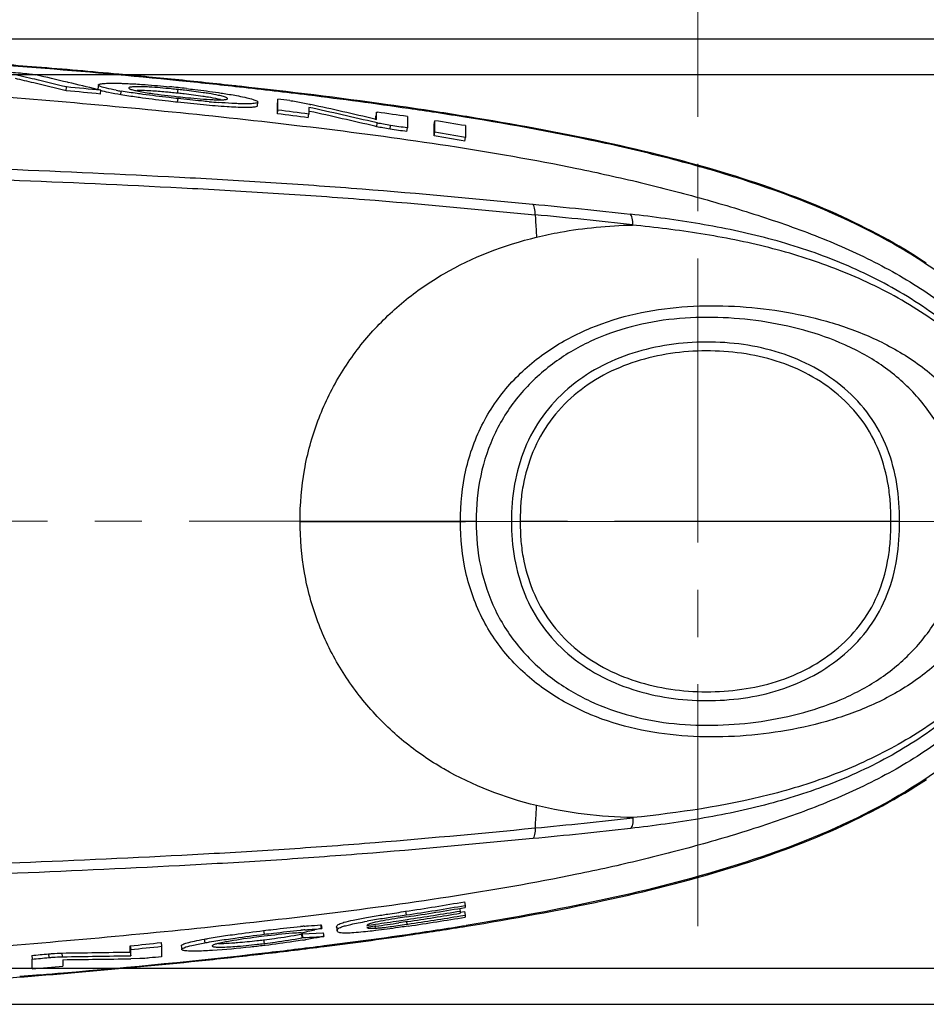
# Model space of a CAD drawing. Header units: millimetres. Extents: x 4086 to 8318, y 123 to 1549.
# Tile 16 of 54: x 7024 to 7085, y 562 to 628. Entities that reach past the tile are written whole.
import ezdxf

# ---------------------------------------------------------------- set-up
doc = ezdxf.new("R2010")
doc.units = ezdxf.units.MM
doc.linetypes.add('CENTER2', pattern=[28.575, 19.05, -3.175, 3.175, -3.175])
doc.layers.add('00_COMPONENTS', color=7, linetype='Continuous')
doc.layers.add('中心线层', color=7, linetype='CENTER2', lineweight=0)
doc.styles.get("Standard").update_dxf_attribs({"font": 'SourceHanSansCN-Normal.ttf'})
doc.dimstyles.new('直线标注', dxfattribs={"dimtxt": 7, "dimasz": 3, "dimexe": 1.25, "dimexo": 0.625, "dimtad": 1, "dimdec": 1, "dimlfac": 2, "dimdsep": 46, "dimtxsty": 'Standard', "dimcen": 2.5, "dimadec": 0, "dimazin": 0, "dimtm": 1e-09, "dimtfac": 1, "dimtdec": 1, "dimtmove": 0, "dimatfit": 3, "dimfxl": 0, "dimarcsym": 0})

# ---------------------------------------------------------------- blocks, each defined once
blk = doc.blocks.new('*D944')
at = {"color": 0, "lineweight": -2}
for p, q in [((6961.235, 624.461), (7122.826, 624.461)), ((7121.576, 621.461), (7121.576, 567.461)), ((6961.235, 564.461), (7122.826, 564.461))]:
    blk.add_line(p, q, dxfattribs=at)
at = {"color": 0}
for points in [[(7122.076, 621.461), (7121.076, 621.461), (7121.576, 624.461)], [(7121.076, 567.461), (7122.076, 567.461), (7121.576, 564.461)]]:
    blk.add_solid(points, dxfattribs=at)
at = {"layer": 'Defpoints', "color": 0}
for p in [(6960.61, 624.461), (6960.61, 564.461), (7121.576, 564.461)]:
    blk.add_point(p, dxfattribs=at)
at = {"color": 0, "insert": (7117.325, 594.461), "char_height": 7, "attachment_point": 5, "rotation": 90}
blk.add_mtext('120', dxfattribs=at)
blk = doc.blocks.new('*D945')
at = {"color": 0, "lineweight": -2}
for p, q in [((6964.078, 626.847), (7139.798, 626.847)), ((7138.548, 623.847), (7138.548, 565.043)), ((6964.043, 562.043), (7139.798, 562.043))]:
    blk.add_line(p, q, dxfattribs=at)
at = {"color": 0}
for points in [[(7139.048, 623.847), (7138.048, 623.847), (7138.548, 626.847)], [(7138.048, 565.043), (7139.048, 565.043), (7138.548, 562.043)]]:
    blk.add_solid(points, dxfattribs=at)
at = {"layer": 'Defpoints', "color": 0}
for p in [(6963.453, 626.847), (6963.418, 562.043), (7138.548, 562.043)]:
    blk.add_point(p, dxfattribs=at)
at = {"color": 0, "insert": (7134.297, 594.445), "char_height": 7, "attachment_point": 5, "rotation": 90}
blk.add_mtext('129.6', dxfattribs=at)

msp = doc.modelspace()

# ---------------------------------------------------------------- linework, layer by layer
at = {"layer": '00_COMPONENTS', "color": 7, "linetype": 'Continuous'}
for p, q in [((7024.8846, 624.1709), (7023.777, 624.4305)), ((7025.0552, 624.1305), (7024.8846, 624.1709)), ((7027.2619, 623.9314), (7027.2952, 623.9235)), ((7027.1639, 623.3677), (7027.1875, 623.6161)), ((7029.2604, 623.4514), (7029.2941, 623.4431)), ((7029.3311, 623.7448), (7029.3071, 623.4965)), ((7029.3315, 623.7448), (7029.3329, 623.7519)), ((7029.4827, 623.1428), (7029.5073, 623.3911)), ((7030.8446, 623.0892), (7030.8698, 623.3374)), ((7031.3769, 623.5523), (7031.3732, 623.5428)), ((7034.6563, 623.195), (7034.6825, 623.443)), ((7034.7351, 623.4375), (7034.6825, 623.443)), ((7034.7079, 623.1895), (7034.6563, 623.195)), ((7034.6563, 622.589), (7034.6834, 622.837)), ((7038.0076, 622.8255), (7038.0034, 622.8413)), ((7040.0175, 622.3484), (7040.0486, 622.605)), ((7040.0474, 622.5996), (7040.0471, 622.596)), ((7040.0484, 622.605), (7040.0474, 622.5996)), ((7041.3892, 622.0665), (7041.3882, 622.8003)), ((7042.8467, 622.5978), (7043.5081, 622.4548)), ((7041.3582, 621.8191), (7041.3582, 622.5527)), ((7041.3582, 621.8191), (7041.3892, 622.0666)), ((7043.4627, 622.2457), (7043.463, 621.9488)), ((7043.5034, 621.9825), (7043.463, 621.9913)), ((7043.463, 621.9488), (7043.4632, 621.801)), ((7043.5247, 621.9778), (7043.5034, 621.9825)), ((7043.5081, 622.4548), (7043.5293, 622.4502)), ((7043.5293, 622.4502), (7043.6013, 622.4345)), ((7048.0142, 621.9327), (7048.0842, 621.9228)), ((7048.0148, 621.4359), (7048.0142, 621.9327)), ((7043.4308, 621.5537), (7043.4632, 621.801)), ((7047.905, 621.4617), (7047.9262, 621.4567)), ((7047.9262, 621.4567), (7048.0148, 621.4359)), ((7047.9793, 621.4441), (7047.9793, 621.6858)), ((7050.0884, 621.632), (7050.0895, 620.865)), ((7051.8926, 621.1042), (7051.9311, 621.3506)), ((7051.9323, 620.5752), (7051.9311, 621.3506)), ((7048.0319, 620.9519), (7047.9085, 620.9811)), ((7048.0678, 621.1986), (7047.965, 621.2229)), ((7048.0319, 620.9519), (7048.0678, 621.1986)), ((7048.9259, 620.7884), (7048.9626, 621.0351)), ((7050.0518, 620.6185), (7050.0895, 620.865)), ((7051.8926, 620.329), (7051.8926, 621.1042)), ((7053.9911, 621.0194), (7053.9919, 620.4917)), ((7051.8926, 620.329), (7051.9323, 620.5752)), ((7053.9504, 619.9879), (7053.9924, 620.2336)), ((7053.9919, 620.4917), (7053.9924, 620.2336)), ((7042.8809, 594.4571), (7053.6509, 594.4587)), ((7053.6505, 594.4586), (7053.9943, 594.4588)), ((7054.7043, 594.4589), (7053.9943, 594.4586)), ((7054.7045, 594.4589), (7087.4316, 594.4641)), ((7053.5951, 568.4796), (7053.6248, 568.3018)), ((7053.9235, 568.9237), (7053.9655, 568.6779)), ((7053.9655, 568.6779), (7053.9655, 568.587)), ((7053.9655, 568.587), (7053.9655, 568.5414)), ((7049.4707, 567.9557), (7050.0096, 568.0383)), ((7049.5223, 567.6539), (7050.0826, 567.7383)), ((7049.9719, 568.2848), (7050.0096, 568.0383)), ((7053.6248, 568.3018), (7053.6249, 568.2046)), ((7053.6249, 568.2046), (7053.6249, 568.1558)), ((7053.6369, 568.2278), (7053.9235, 568.2754)), ((7053.654, 567.978), (7053.9645, 568.0295)), ((7053.9235, 568.2754), (7053.9644, 568.0294)), ((7053.9644, 568.0294), (7053.9644, 567.9379)), ((7053.9644, 567.9379), (7053.9645, 567.8919)), ((7044.3061, 567.1204), (7043.8768, 567.0342)), ((7044.2558, 567.3707), (7044.303, 567.3736)), ((7044.2558, 567.3707), (7044.2887, 567.1235)), ((7044.2887, 567.1235), (7044.3359, 567.1264)), ((7044.303, 567.3736), (7044.3359, 567.1264)), ((7044.3359, 567.1264), (7044.3061, 567.1204)), ((7045.3343, 567.2128), (7045.3364, 567.2317)), ((7045.3364, 567.2317), (7045.3364, 567.2508)), ((7045.3364, 567.2508), (7045.3414, 567.2138)), ((7045.3364, 567.2317), (7045.3698, 566.9846)), ((7045.3414, 567.2138), (7045.3698, 567.0037)), ((7047.9106, 567.2767), (7047.3764, 567.2009)), ((7047.3766, 567.3417), (7047.9467, 567.423)), ((7047.9101, 567.2782), (7047.9281, 567.1516)), ((7047.9667, 567.2847), (7047.9106, 567.2767)), ((7049.9618, 567.5773), (7049.5243, 567.5119)), ((7050.1038, 567.5986), (7049.9618, 567.5773)), ((7050.1497, 567.2923), (7050.0086, 567.2713)), ((7050.0288, 567.5889), (7050.0552, 567.4126)), ((7050.0552, 567.4126), (7050.1303, 567.4238)), ((7036.4477, 566.4183), (7036.4758, 566.1705)), ((7040.4288, 566.9926), (7040.4593, 566.745)), ((7042.9004, 567.0132), (7042.9442, 567.0173)), ((7042.9464, 566.8495), (7042.901, 566.8467)), ((7042.9719, 566.7565), (7043.0183, 566.7657)), ((7042.9719, 566.7565), (7043.0034, 566.5091)), ((7043.0034, 566.5091), (7043.0498, 566.5183)), ((7043.0183, 566.7657), (7043.4867, 566.7919)), ((7043.0183, 566.7657), (7043.0498, 566.5183)), ((7043.4867, 566.7919), (7043.9587, 566.8187)), ((7043.9587, 566.8187), (7044.4053, 566.8445)), ((7043.9907, 566.5714), (7044.4665, 566.599)), ((7044.4053, 566.8445), (7044.4341, 566.8462)), ((7044.4665, 566.599), (7044.42, 566.5896)), ((7044.4341, 566.8462), (7044.4665, 566.599)), ((7045.3676, 566.9656), (7045.3698, 566.9846)), ((7045.3698, 566.9846), (7045.3698, 567.0037)), ((7047.9689, 566.9909), (7047.9385, 566.9872)), ((7050.0883, 566.6778), (7050.4636, 566.7325)), ((7031.4771, 565.9686), (7031.5028, 565.7205)), ((7031.4771, 565.5526), (7031.4771, 565.9686)), ((7033.5498, 566.1869), (7033.5764, 565.9389)), ((7033.5764, 565.9389), (7033.5754, 565.2365)), ((7034.9036, 565.9823), (7034.9307, 565.719)), ((7034.9315, 565.7292), (7034.9307, 565.7343)), ((7034.9312, 565.7191), (7034.9315, 565.7292)), ((7036.9749, 565.9597), (7036.9761, 565.955)), ((7040.4288, 566.37), (7040.4892, 566.3773)), ((7040.4288, 566.37), (7040.4585, 566.1224)), ((7040.5378, 565.9945), (7040.4583, 565.9851)), ((7040.4585, 566.1224), (7040.5214, 566.13)), ((7043.0858, 566.3496), (7043.047, 566.3433)), ((7024.8564, 565.3251), (7024.879, 565.0767)), ((7024.8779, 564.415), (7024.879, 565.0767)), ((7025.9823, 565.4287), (7026.0054, 565.1803)), ((7026.8763, 565.4842), (7026.8997, 565.2359)), ((7026.8997, 565.2359), (7026.9493, 565.2365)), ((7031.4771, 565.5526), (7031.5021, 565.3044)), ((7031.5021, 565.3044), (7031.5028, 565.7205)), ((7032.1174, 565.1096), (7031.5052, 565.1)), ((7026.952, 565.0371), (7026.9513, 564.5978)), ((7025.4569, 564.0297), (7024.0466, 563.9164))]:
    msp.add_line(p, q, dxfattribs=at)
for centre, radius, start, end in [((6979.4759, 58.7616), 567.9806, 85.386081, 85.879847), ((6979.8672, 61.7856), 564.9828, 85.400907, 85.897565), ((6986.1626, 139.4187), 487.047, 84.277079, 85.40688), ((6984.5337, 119.2292), 507.35, 84.77881, 85.406036), ((6961.5454, 356.3592), 274.953, 76.657254, 76.923107), ((6957.8536, 340.8693), 290.8767, 76.214908, 76.653823), ((6957.834, 340.828), 291.1684, 76.220237, 76.651864), ((6962.4479, 350.0099), 281.485, 76.687787, 77.134084), ((6958.2745, 332.3139), 299.6665, 76.29736, 76.683791), ((6988.6247, 163.9522), 462.4402, 84.277797, 84.779336), ((6993.4667, 213.7346), 412.3732, 83.687472, 84.25723), ((6992.8469, 205.9017), 420.2788, 83.72098, 84.280332), ((6975.1576, 75.1623), 550.6667, 84.338373, 84.580767), ((6975.1581, 75.1672), 550.9113, 84.338371, 84.580768), ((7035.6087, 651.1352), 28.1989, 259.602713, 260.32535), ((7025.7964, 539.0446), 84.9941, 83.99891, 84.379326), ((7028.6084, 566.135), 57.3796, 83.949759, 84.411355), ((7028.6281, 566.3249), 57.4381, 83.94938, 84.410682), ((7025.6963, 538.009), 86.0346, 83.626771, 84.004728), ((7028.7619, 567.4245), 56.3305, 83.51148, 83.913009), ((6997.3094, 248.4001), 377.4954, 82.978791, 83.688663), ((7028.7411, 567.2248), 56.2819, 83.511635, 83.91426), ((7041.9447, 681.1011), 58.7014, 264.939347, 265.57154), ((6995.3831, 243.9037), 381.6794, 82.953906, 83.077105), ((7004.7536, 307.9354), 317.4966, 81.77598, 82.998813), ((6994.8669, 250.5362), 374.4317, 82.542718, 82.862683), ((6986.1053, 359.3252), 269.1041, 76.710409, 77.693454), ((6986.2114, 359.7713), 268.3972, 76.710457, 77.670167), ((6984.5545, 351.2093), 277.5782, 76.807367, 77.718113), ((7008.0981, 339.2143), 285.5223, 81.543115, 81.949523), ((7012.2364, 360.4242), 264.4772, 81.349962, 81.7538), ((7016.0547, 385.9392), 238.7356, 80.83275, 81.333518), ((6994.8658, 250.5274), 374.1912, 82.54273, 82.862687), ((7016.0567, 391.5695), 232.5647, 80.612344, 81.126367), ((7015.8821, 384.3667), 240.2588, 80.853216, 81.350771), ((7009.4582, 355.4917), 268.2164, 81.295036, 81.538256), ((7009.4584, 355.492), 268.4655, 81.295077, 81.538298), ((7017.1512, 404.4254), 218.6809, 80.312279, 80.858785), ((7017.1536, 404.4402), 218.9153, 80.312251, 80.858797), ((7014.4654, 800.4374), 234.8522, 278.695681, 279.672281), ((7014.4674, 800.4142), 235.0783, 278.696072, 279.67279), ((7015.7328, 793.6618), 228.3438, 278.645063, 279.638651), ((7063.6561, 472.2578), 96.741, 99.066131, 99.379041), ((7075.3552, 398.8283), 171.0967, 98.70146, 99.060227), ((7067.762, 451.6152), 117.6372, 98.656774, 98.951989), ((7013.8229, 807.0967), 242.0893, 278.614074, 279.462992), ((7014.9078, 801.4326), 236.4679, 278.559737, 279.423468), ((7013.5437, 811.5433), 246.846, 278.523575, 279.35152), ((7014.9959, 803.3685), 238.6792, 278.469604, 279.396552), ((7048.1917, 510.4047), 57.1045, 95.054383, 95.297448), ((7057.8141, 507.5001), 61.0178, 99.359702, 99.84688), ((7007.2207, 850.8242), 286.3124, 278.177671, 278.496342), ((7007.8044, 848.181), 283.7529, 278.136948, 278.45479), ((7041.0397, 627.4784), 60.7386, 277.951673, 278.536037), ((7014.0035, 816.0846), 251.9458, 278.234732, 279.145332), ((7014.3181, 813.6383), 249.5375, 278.328577, 279.164445), ((7039.0565, 586.8435), 20.465, 280.893121, 281.029885), ((7048.2386, 510.0132), 57.2494, 95.056255, 95.306286), ((6984.034, 866.0625), 304.9576, 281.138554, 281.316771), ((7005.3839, 875.7646), 312.2451, 277.196632, 278.231592), ((7006.3004, 869.7224), 306.1918, 277.168497, 278.221956), ((6978.903, 1075.133), 511.8715, 275.895223, 276.128509), ((6978.9025, 1075.1374), 512.1253, 275.89523, 276.128514), ((7033.023, 628.0598), 62.1327, 276.425306, 276.845589), ((7033.0436, 627.8844), 62.2055, 276.425924, 276.845926), ((6998.4342, 930.1456), 367.0683, 276.582742, 277.209489), ((6998.4191, 932.5458), 369.5076, 276.542331, 277.165402), ((7035.6008, 612.2636), 46.5201, 279.259128, 279.467367), ((6974.1601, 1122.6441), 559.62, 275.197585, 275.313337), ((6974.1605, 1122.6405), 559.8659, 275.197584, 275.313337), ((7009.0791, 1917.2159), 1351.8488, 270.754323, 270.9493438), ((7009.0786, 1915.4763), 1350.3581, 270.7582759, 270.9514736), ((7009.9688, 1959.5788), 1394.6451, 270.6977367, 270.8848117), ((6990.0905, 1005.4005), 442.7837, 274.780248, 276.538954), ((6993.778, 973.1839), 410.4099, 275.981377, 276.53964), ((6983.5127, 1077.4016), 515.1303, 274.164602, 275.909005), ((6977.4294, 1114.5702), 552.1974, 274.929314, 275.145284), ((6981.7411, 1099.8428), 537.5935, 274.664296, 274.828211)]:
    msp.add_arc(centre, radius, start, end, dxfattribs=at)
for points, knots in [([(6964.6055, 624.8952), (6970.5418, 625.0456), (6982.4076, 625.039), (7000.1571, 624.4853), (7014.8903, 623.6113), (7026.6221, 622.6809), (7035.39, 621.8622), (7044.1333, 620.8994), (7052.8388, 619.7353), (7060.0423, 618.4859), (7065.7411, 617.2269), (7069.9717, 616.1321), (7074.151, 614.8733), (7078.2602, 613.3961), (7082.2344, 611.5636), (7085.9626, 609.2526), (7089.3427, 606.4211), (7092.1656, 602.9907), (7093.7925, 599.6128), (7094.4587, 596.7062), (7094.5664, 595.2123), (7094.5652, 594.4661)], [0, 0, 0, 0, 0.1262068, 0.2521002, 0.3773816, 0.4398398, 0.5022154, 0.5645305, 0.6267737, 0.688861, 0.7198387, 0.7507905, 0.7817158, 0.8125741, 0.8435309, 0.8745478, 0.9055332, 0.9368415, 0.9683125, 0.9841393, 1, 1, 1, 1]), ([(7024.0968, 624.5582), (7024.2912, 624.5418), (7024.6344, 624.5011), (7024.9791, 624.4617), (7025.1263, 624.4279)], [0, 0, 0, 0, 0.5637079, 1, 1, 1, 1]), ([(7029.4201, 623.4093), (7029.39, 623.422), (7029.3478, 623.439), (7029.3056, 623.4803), (7029.3071, 623.4965)], [0, 0, 0, 0, 0.6682816, 1, 1, 1, 1]), ([(7029.4825, 623.6425), (7029.4426, 623.6574), (7029.3897, 623.6766), (7029.3292, 623.7251), (7029.3311, 623.7448)], [0, 0, 0, 0, 0.6823109, 1, 1, 1, 1]), ([(7029.3327, 623.758), (7029.3339, 623.7708), (7029.3659, 623.7983), (7029.4799, 623.8309), (7029.728, 623.86), (7030.1343, 623.873), (7030.4582, 623.8715), (7030.6441, 623.8683)], [0, 0, 0, 0, 0.028914, 0.0815881, 0.2729965, 0.5818676, 1, 1, 1, 1]), ([(7030.5195, 623.3993), (7030.3074, 623.4384), (7029.9595, 623.5081), (7029.6132, 623.5935), (7029.4825, 623.6425)], [0, 0, 0, 0, 0.6070144, 1, 1, 1, 1]), ([(7030.8446, 623.0892), (7030.5679, 623.1364), (7030.1142, 623.2211), (7029.6618, 623.3229), (7029.4906, 623.3825)], [0, 0, 0, 0, 0.6075332, 1, 1, 1, 1]), ([(7030.6441, 623.8683), (7030.7421, 623.8663), (7031.184, 623.8534), (7031.6254, 623.8298), (7031.9687, 623.808)], [0, 0, 0, 0, 0.2218425, 1, 1, 1, 1]), ([(7032.3266, 623.1207), (7032.1949, 623.1385), (7031.7086, 623.2059), (7031.223, 623.2789), (7030.8698, 623.3374)], [0, 0, 0, 0, 0.2706453, 1, 1, 1, 1]), ([(7031.373, 623.5428), (7031.3719, 623.531), (7031.4042, 623.5009), (7031.4353, 623.4886), (7031.458, 623.4793)], [0, 0, 0, 0, 0.3259392, 1, 1, 1, 1]), ([(7031.766, 623.6293), (7031.6691, 623.6255), (7031.5441, 623.6174), (7031.4167, 623.5878), (7031.3802, 623.5646), (7031.3769, 623.5523)], [0, 0, 0, 0, 0.7192033, 0.9052549, 1, 1, 1, 1]), ([(7031.458, 623.4793), (7031.4773, 623.4714), (7031.5856, 623.4326), (7031.6977, 623.4056), (7031.7893, 623.3845)], [0, 0, 0, 0, 0.1821478, 1, 1, 1, 1]), ([(7034.2225, 623.4899), (7033.7312, 623.538), (7032.9138, 623.605), (7032.0925, 623.6419), (7031.766, 623.6293)], [0, 0, 0, 0, 0.6016702, 1, 1, 1, 1]), ([(7031.7893, 623.3845), (7031.8304, 623.3751), (7032.0206, 623.3333), (7032.2121, 623.2976), (7032.3624, 623.271)], [0, 0, 0, 0, 0.2165798, 1, 1, 1, 1]), ([(7032.8603, 623.3514), (7032.7717, 623.3568), (7032.4683, 623.3738), (7032.1645, 623.3852), (7031.9493, 623.3849)], [0, 0, 0, 0, 0.2919413, 1, 1, 1, 1]), ([(7031.9687, 623.808), (7032.1394, 623.7972), (7032.8576, 623.7475), (7033.5748, 623.6838), (7034.1209, 623.6301)], [0, 0, 0, 0, 0.2376433, 1, 1, 1, 1]), ([(7032.3624, 623.271), (7032.5279, 623.2431), (7033.2991, 623.1228), (7034.0742, 623.0293), (7034.6832, 622.9648)], [0, 0, 0, 0, 0.2151405, 1, 1, 1, 1]), ([(7034.1964, 623.2419), (7034.0786, 623.2534), (7033.6337, 623.2953), (7033.1882, 623.3312), (7032.8603, 623.3514)], [0, 0, 0, 0, 0.2648208, 1, 1, 1, 1]), ([(7036.7467, 623.176), (7036.6249, 623.196), (7036.0867, 623.2792), (7035.546, 623.3466), (7035.1275, 623.3942)], [0, 0, 0, 0, 0.2265898, 1, 1, 1, 1]), ([(7035.2466, 623.5118), (7035.433, 623.491), (7036.1541, 623.4079), (7036.874, 623.3142), (7037.4065, 623.2354)], [0, 0, 0, 0, 0.2583917, 1, 1, 1, 1]), ([(7037.4065, 623.2354), (7037.5289, 623.2172), (7037.9741, 623.1493), (7038.4183, 623.0743), (7038.739, 623.012)], [0, 0, 0, 0, 0.2746666, 1, 1, 1, 1]), ([(7052.028, 621.949), (7050.9474, 622.1138), (7046.5518, 622.7544), (7042.1417, 623.2929), (7038.813, 623.6593)], [0, 0, 0, 0, 0.2460832, 1, 1, 1, 1]), ([(7032.2943, 622.8735), (7032.1633, 622.8912), (7031.6794, 622.9583), (7031.1962, 623.0309), (7030.8446, 623.0892)], [0, 0, 0, 0, 0.2705981, 1, 1, 1, 1]), ([(7034.6563, 622.589), (7034.4536, 622.6108), (7033.6654, 622.6979), (7032.8782, 622.7944), (7032.2943, 622.8735)], [0, 0, 0, 0, 0.2570149, 1, 1, 1, 1]), ([(7034.6834, 622.837), (7034.4812, 622.8587), (7033.6947, 622.9457), (7032.9092, 623.0418), (7032.3266, 623.1207)], [0, 0, 0, 0, 0.2569673, 1, 1, 1, 1]), ([(7039.8466, 622.2721), (7039.7555, 622.2566), (7039.528, 622.2394), (7038.9038, 622.2318), (7037.8453, 622.2868), (7036.3425, 622.411), (7035.237, 622.5254), (7034.6563, 622.589)], [0, 0, 0, 0, 0.0532381, 0.131078, 0.3596921, 0.6634255, 1, 1, 1, 1]), ([(7034.6832, 622.9648), (7034.8977, 622.9409), (7035.6775, 622.859), (7036.4594, 622.7921), (7037.0272, 622.7663)], [0, 0, 0, 0, 0.2751309, 1, 1, 1, 1]), ([(7036.7666, 622.6286), (7036.5978, 622.6435), (7035.9028, 622.7074), (7035.2087, 622.7795), (7034.6834, 622.837)], [0, 0, 0, 0, 0.2428787, 1, 1, 1, 1]), ([(7036.7195, 622.9281), (7036.5978, 622.948), (7036.0598, 623.0313), (7035.5194, 623.0986), (7035.101, 623.1462)], [0, 0, 0, 0, 0.2265717, 1, 1, 1, 1]), ([(7037.5465, 622.766), (7037.4924, 622.7795), (7037.2186, 622.8427), (7036.9417, 622.8917), (7036.7195, 622.9281)], [0, 0, 0, 0, 0.1984277, 1, 1, 1, 1]), ([(7037.5744, 623.0139), (7037.5202, 623.0274), (7037.2462, 623.0906), (7036.9691, 623.1396), (7036.7467, 623.176)], [0, 0, 0, 0, 0.1984402, 1, 1, 1, 1]), ([(7037.0272, 622.7663), (7037.0802, 622.7642), (7037.2671, 622.7579), (7037.454, 622.7548), (7037.5879, 622.757)], [0, 0, 0, 0, 0.283959, 1, 1, 1, 1]), ([(7038.546, 622.503), (7038.4598, 622.5069), (7038.0816, 622.5263), (7037.7037, 622.5525), (7037.4121, 622.575)], [0, 0, 0, 0, 0.2278962, 1, 1, 1, 1]), ([(7038.0034, 622.8413), (7037.9968, 622.8592), (7037.9498, 622.8912), (7037.863, 622.9298), (7037.7314, 622.973), (7037.6311, 622.9998), (7037.5744, 623.0139)], [0, 0, 0, 0, 0.1220348, 0.3323382, 0.625571, 1, 1, 1, 1]), ([(7037.5879, 622.757), (7037.6237, 622.7576), (7037.7357, 622.7609), (7037.8486, 622.7667), (7037.9234, 622.7821)], [0, 0, 0, 0, 0.3192614, 1, 1, 1, 1]), ([(7037.9234, 622.7821), (7037.9446, 622.7864), (7037.9748, 622.7923), (7038.0068, 622.8145), (7038.0081, 622.8254)], [0, 0, 0, 0, 0.6627434, 1, 1, 1, 1]), ([(7038.739, 623.012), (7038.9273, 622.9747), (7039.2567, 622.9049), (7039.6677, 622.801), (7039.9151, 622.7146), (7040.0246, 622.6542), (7040.0502, 622.6184), (7040.0486, 622.605)], [0, 0, 0, 0, 0.4139332, 0.7249468, 0.9178755, 0.9707115, 1, 1, 1, 1]), ([(7040.0472, 622.596), (7040.0447, 622.5751), (7039.9768, 622.5363), (7039.9187, 622.527), (7039.8763, 622.5198)], [0, 0, 0, 0, 0.3283578, 1, 1, 1, 1]), ([(7042.2028, 622.7005), (7042.2638, 622.693), (7042.4792, 622.6639), (7042.6943, 622.631), (7042.8467, 622.5978)], [0, 0, 0, 0, 0.2825372, 1, 1, 1, 1]), ([(7039.0038, 622.4874), (7038.9682, 622.4881), (7038.8155, 622.4919), (7038.663, 622.4977), (7038.546, 622.503)], [0, 0, 0, 0, 0.2333821, 1, 1, 1, 1]), ([(7039.8763, 622.5198), (7039.7628, 622.5004), (7039.4709, 622.4832), (7039.1799, 622.4838), (7039.0038, 622.4874)], [0, 0, 0, 0, 0.3953176, 1, 1, 1, 1]), ([(7040.0175, 622.3484), (7040.015, 622.3275), (7039.9471, 622.2886), (7039.889, 622.2794), (7039.8466, 622.2721)], [0, 0, 0, 0, 0.3283831, 1, 1, 1, 1]), ([(7089.0965, 608.4717), (7087.9462, 609.5529), (7085.4496, 611.5109), (7080.0041, 614.7316), (7074.0818, 617.0323), (7068.0097, 618.7657), (7061.8589, 620.2214), (7057.1935, 621.068), (7054.0747, 621.5704)], [0, 0, 0, 0, 0.1249666, 0.2499767, 0.4998304, 0.6248775, 0.7499251, 1, 1, 1, 1]), ([(7084.9481, 611.7869), (7083.0421, 613.0503), (7078.7243, 615.3611), (7071.4094, 617.982), (7063.0716, 620.0566), (7057.1667, 621.1288), (7054.0894, 621.6256)], [0, 0, 0, 0, 0.2103803, 0.4481119, 0.7132228, 1, 1, 1, 1]), ([(7048.9259, 620.7884), (7048.767, 620.8121), (7048.4686, 620.8644), (7048.1702, 620.9187), (7048.0319, 620.9519)], [0, 0, 0, 0, 0.5304704, 1, 1, 1, 1]), ([(7048.9626, 621.0351), (7048.8035, 621.0587), (7048.5048, 621.1111), (7048.2062, 621.1654), (7048.0678, 621.1986)], [0, 0, 0, 0, 0.5304668, 1, 1, 1, 1]), ([(6964.6054, 620.0221), (6968.6131, 620.0403), (6976.605, 619.9231), (6988.5458, 619.5156), (7000.4026, 619.0232), (7012.1747, 618.5374), (7023.8662, 618.083), (7033.5598, 617.6464), (7041.2778, 617.2017), (7048.9516, 616.6515), (7054.6905, 616.118), (7058.5101, 615.753)], [0, 0, 0, 0, 0.1278746, 0.2549812, 0.3812124, 0.5065122, 0.6309148, 0.7545325, 0.8161144, 0.8775729, 1, 1, 1, 1]), ([(6964.7149, 619.2086), (6968.7211, 619.236), (6976.7136, 619.1362), (6988.659, 618.7531), (7000.5263, 618.28), (7012.3108, 617.8083), (7024.0132, 617.3629), (7033.7135, 616.9312), (7041.4337, 616.4891), (7049.1104, 615.9429), (7054.8514, 615.4061), (7058.6737, 615.0396)], [0, 0, 0, 0, 0.1277595, 0.254853, 0.3811279, 0.5065012, 0.6309588, 0.7545832, 0.8161381, 0.8775497, 1, 1, 1, 1]), ([(7058.6737, 615.0396), (7058.6743, 615.1901), (7058.661, 615.4), (7058.5888, 615.6376), (7058.539, 615.7243), (7058.5101, 615.753)], [0, 0, 0, 0, 0.6067763, 0.835771, 1, 1, 1, 1]), ([(7058.6737, 615.0396), (7058.6818, 614.9096), (7058.713, 614.4078), (7058.744, 613.9061), (7058.7666, 613.5343)], [0, 0, 0, 0, 0.2591685, 1, 1, 1, 1]), ([(7093.9067, 594.4652), (7093.9065, 595.2996), (7093.742, 596.9691), (7093.0327, 599.37), (7091.9339, 601.5998), (7090.5298, 603.6259), (7088.9097, 605.4591), (7086.5369, 607.6537), (7083.233, 609.9582), (7078.9151, 612.0451), (7074.3863, 613.5173), (7069.7492, 614.4754), (7066.6289, 614.895), (7065.0677, 615.0771)], [0, 0, 0, 0, 0.0648919, 0.1295009, 0.1936911, 0.2573711, 0.3206599, 0.3835832, 0.5083931, 0.6322449, 0.7552648, 0.8777611, 1, 1, 1, 1]), ([(7065.2341, 614.346), (7065.2378, 614.5013), (7065.2279, 614.7186), (7065.1535, 614.9627), (7065.0993, 615.0505), (7065.0677, 615.0771)], [0, 0, 0, 0, 0.6093434, 0.8382418, 1, 1, 1, 1]), ([(7058.7666, 613.5343), (7059.2918, 613.662), (7060.6173, 613.9433), (7062.7714, 614.2337), (7064.4008, 614.3316), (7065.2178, 614.3479)], [0, 0, 0, 0, 0.248943, 0.6236461, 1, 1, 1, 1]), ([(7093.7193, 594.4652), (7093.7189, 595.2869), (7093.5554, 596.9306), (7092.8495, 599.2911), (7091.7553, 601.4765), (7090.3591, 603.4542), (7088.7481, 605.233), (7086.3923, 607.3494), (7083.1154, 609.5489), (7078.849, 611.5215), (7074.3862, 612.9142), (7069.8157, 613.8119), (7066.739, 614.1935), (7065.198, 614.3467)], [0, 0, 0, 0, 0.0650632, 0.1298028, 0.1940462, 0.2577149, 0.3209156, 0.3836832, 0.5081093, 0.6316768, 0.7546565, 0.8773813, 1, 1, 1, 1]), ([(7042.8809, 594.457), (7042.8806, 595.6099), (7043.0718, 597.9103), (7043.9717, 601.2303), (7045.4563, 604.2841), (7047.4239, 606.9869), (7049.7939, 609.2904), (7053.439, 611.8039), (7056.5978, 613.0081), (7058.7666, 613.5344)], [0, 0, 0, 0, 0.1289558, 0.2566452, 0.3825736, 0.5065824, 0.6287552, 0.7503906, 1, 1, 1, 1]), ([(7053.6505, 594.4587), (7053.6489, 595.6101), (7053.8775, 597.9098), (7055.043, 601.1455), (7056.999, 603.8962), (7059.5149, 606.0209), (7062.367, 607.5287), (7066.4008, 608.778), (7070.6302, 609.0653), (7074.7935, 608.6796), (7077.8857, 608.057), (7080.8995, 607.054), (7083.7567, 605.5751), (7086.3276, 603.5502), (7088.4697, 600.9827), (7089.9625, 597.9046), (7090.3274, 595.6127), (7090.3278, 594.4645)], [0, 0, 0, 0, 0.0663048, 0.1318044, 0.1957778, 0.2583477, 0.3197421, 0.3803117, 0.5004174, 0.5605802, 0.6209234, 0.6816283, 0.7429288, 0.8052436, 0.86885, 0.9338832, 1, 1, 1, 1]), ([(7087.4315, 594.4642), (7087.4314, 595.4896), (7087.206, 597.5428), (7086.1422, 600.4369), (7084.3949, 602.9429), (7082.1283, 604.9316), (7079.5238, 606.3804), (7076.7358, 607.3527), (7073.8569, 607.9431), (7069.9725, 608.2833), (7066.0253, 607.9332), (7062.3208, 606.6144), (7059.7544, 605.0886), (7057.5482, 603.0264), (7055.8774, 600.4638), (7054.8983, 597.5388), (7054.7033, 595.4848), (7054.7043, 594.4589)], [0, 0, 0, 0, 0.0643744, 0.1283446, 0.1915804, 0.2541146, 0.3160176, 0.3775246, 0.4388092, 0.5000041, 0.6221287, 0.6835924, 0.7455941, 0.8082508, 0.8715582, 0.935597, 1, 1, 1, 1]), ([(7083.1574, 594.4634), (7083.1564, 595.295), (7083.0418, 596.9618), (7082.4202, 599.396), (7081.2274, 601.6191), (7079.5033, 603.454), (7077.4314, 604.8749), (7075.1151, 605.846), (7072.6657, 606.3867), (7070.1647, 606.552), (7067.664, 606.3705), (7065.2172, 605.8156), (7062.8978, 604.8495), (7060.8167, 603.434), (7059.103, 601.5857), (7057.8844, 599.3793), (7057.2044, 596.9591), (7057.0763, 595.291), (7057.0759, 594.4594)], [0, 0, 0, 0, 0.062466, 0.1249386, 0.1873323, 0.2497951, 0.3122474, 0.3747351, 0.4372663, 0.4998242, 0.5623948, 0.6249756, 0.6874959, 0.7500337, 0.8125896, 0.8750601, 0.9375318, 1, 1, 1, 1]), ([(7082.5699, 594.4634), (7082.5699, 594.5599), (7082.5629, 594.7568), (7082.5565, 595.155), (7082.5327, 595.8554), (7082.3706, 597.2404), (7081.8698, 599.1721), (7080.7275, 601.2813), (7079.0803, 603.0184), (7077.1035, 604.3655), (7074.8907, 605.2852), (7072.549, 605.798), (7069.3693, 606.0061), (7066.1635, 605.5578), (7063.2185, 604.3337), (7061.2343, 602.9943), (7059.6027, 601.243), (7058.4358, 599.1516), (7057.8907, 597.2317), (7057.7078, 595.85), (7057.6783, 595.0542), (7057.665, 594.6564), (7057.665, 594.4594)], [0, 0, 0, 0, 0.0076053, 0.0155239, 0.0313916, 0.0628235, 0.1252917, 0.1874541, 0.2497123, 0.3121536, 0.3746909, 0.437399, 0.5002022, 0.6253541, 0.6879142, 0.7503099, 0.8125675, 0.8748189, 0.9372499, 0.9686359, 0.9844719, 1, 1, 1, 1]), ([(7094.5652, 594.4645), (7094.5674, 592.9777), (7094.1243, 589.9878), (7092.4857, 586.6102), (7090.7512, 584.2107), (7089.2701, 582.5716), (7087.6485, 581.0908), (7085.3485, 579.2896), (7082.2416, 577.3591), (7078.2659, 575.5311), (7074.1596, 574.0517), (7069.9806, 572.79), (7065.7498, 571.6953), (7060.0515, 570.4335), (7052.8483, 569.1822), (7044.143, 568.0152), (7035.3999, 567.0495), (7026.6322, 566.2279), (7014.9005, 565.2938), (7000.1673, 564.415), (6982.4177, 563.8556), (6970.5518, 563.8452), (6964.6153, 563.9936)], [0, 0, 0, 0, 0.0316007, 0.0630576, 0.0788, 0.0944439, 0.1099152, 0.1254188, 0.1564848, 0.1873854, 0.2182564, 0.2491835, 0.280136, 0.311115, 0.3732044, 0.4354491, 0.4977669, 0.5601447, 0.6226049, 0.7478907, 0.8737888, 1, 1, 1, 1]), ([(7058.7727, 575.3847), (7056.6038, 575.9103), (7053.4446, 577.1134), (7049.7987, 579.6258), (7047.4279, 581.9285), (7045.4595, 584.6307), (7043.9739, 587.684), (7043.073, 591.0038), (7042.881, 593.304), (7042.8809, 594.457)], [0, 0, 0, 0, 0.2496094, 0.3712448, 0.4934176, 0.6174264, 0.7433548, 0.8710442, 1, 1, 1, 1]), ([(7090.3278, 594.4647), (7090.3278, 593.3166), (7089.9636, 591.0246), (7088.4718, 587.946), (7086.3305, 585.3778), (7083.7603, 583.352), (7080.9036, 581.8722), (7077.8901, 580.8682), (7074.7981, 580.2446), (7070.6349, 579.8576), (7066.4054, 580.1435), (7062.3712, 581.3916), (7059.5186, 582.8984), (7057.0021, 585.0223), (7055.0451, 587.7724), (7053.8786, 591.0077), (7053.6493, 593.3074), (7053.6505, 594.4588)], [0, 0, 0, 0, 0.0661168, 0.13115, 0.1947564, 0.2570712, 0.3183717, 0.3790766, 0.4394199, 0.4995827, 0.6196883, 0.6802579, 0.7416523, 0.8042222, 0.8681956, 0.9336952, 1, 1, 1, 1]), ([(7054.7043, 594.4588), (7054.7037, 593.433), (7054.8993, 591.379), (7055.8793, 588.4544), (7057.5509, 585.8922), (7059.7578, 583.8308), (7062.3247, 582.3059), (7066.0297, 580.9882), (7069.977, 580.6394), (7073.8613, 580.9809), (7076.7399, 581.5721), (7079.5276, 582.5453), (7082.1316, 583.995), (7084.3976, 585.9844), (7086.1442, 588.491), (7087.2069, 591.3854), (7087.4318, 593.4387), (7087.4315, 594.4641)], [0, 0, 0, 0, 0.064403, 0.1284418, 0.1917492, 0.2544059, 0.3164077, 0.3778713, 0.4999959, 0.5611908, 0.6224754, 0.6839824, 0.7458854, 0.8084196, 0.8716554, 0.9356256, 1, 1, 1, 1]), ([(7057.0759, 594.4594), (7057.0765, 593.6279), (7057.2052, 591.9605), (7057.8851, 589.5415), (7059.103, 587.3379), (7060.8131, 585.4898), (7062.8926, 584.0766), (7065.2088, 583.1083), (7067.6537, 582.5548), (7070.1524, 582.3704), (7072.6535, 582.5353), (7075.1059, 583.0723), (7077.4237, 584.0473), (7079.5024, 585.4635), (7081.2236, 587.3056), (7082.4229, 589.5274), (7083.0419, 591.9648), (7083.1563, 593.6317), (7083.1574, 594.4634)], [0, 0, 0, 0, 0.0624598, 0.1248925, 0.1873211, 0.2497609, 0.3122599, 0.374735, 0.4372503, 0.4997695, 0.56231, 0.6249286, 0.6874827, 0.7500243, 0.8125298, 0.8750377, 0.9375206, 1, 1, 1, 1]), ([(7057.665, 594.4594), (7057.665, 594.2623), (7057.6784, 593.8646), (7057.7083, 593.0687), (7057.8916, 591.687), (7058.4373, 589.7673), (7059.6049, 587.6762), (7061.2373, 585.9254), (7063.2221, 584.5866), (7066.1678, 583.3635), (7069.3739, 582.9163), (7072.5536, 583.1256), (7074.8949, 583.6393), (7077.1071, 584.5597), (7079.0833, 585.9075), (7080.7297, 587.6449), (7081.8714, 589.7545), (7082.3715, 591.6862), (7082.5332, 593.0713), (7082.5567, 593.7718), (7082.563, 594.17), (7082.5699, 594.3669), (7082.5699, 594.4634)], [0, 0, 0, 0, 0.0155283, 0.0313642, 0.0627504, 0.1251822, 0.1874355, 0.249697, 0.3120979, 0.3746637, 0.4998244, 0.5626265, 0.6253293, 0.6878595, 0.7502954, 0.812549, 0.874709, 0.9371765, 0.9686083, 0.9844757, 0.9923949, 1, 1, 1, 1]), ([(7093.9061, 594.4645), (7093.9057, 593.63), (7093.7432, 591.96), (7093.0334, 589.559), (7091.9356, 587.3286), (7090.5318, 585.3023), (7088.9127, 583.468), (7086.5409, 581.2724), (7083.2362, 578.9694), (7078.9203, 576.8793), (7074.3915, 575.408), (7069.7555, 574.4464), (7066.6355, 574.0272), (7065.0745, 573.8441)], [0, 0, 0, 0, 0.0649003, 0.129531, 0.1937053, 0.2573961, 0.3206909, 0.3836207, 0.5084104, 0.6322691, 0.7552792, 0.8777689, 1, 1, 1, 1]), ([(7093.7194, 594.4652), (7093.7196, 593.6441), (7093.5564, 592.0016), (7092.8525, 589.6426), (7091.7602, 587.4584), (7090.3668, 585.4813), (7088.7586, 583.7025), (7086.4061, 581.5873), (7083.1354, 579.3857), (7078.8743, 577.4136), (7072.9402, 575.5521), (7068.3166, 574.8975), (7065.2399, 574.5748)], [0, 0, 0, 0, 0.0650816, 0.1298533, 0.1941021, 0.2577925, 0.321008, 0.3837901, 0.5082129, 0.6317904, 0.7547776, 1, 1, 1, 1]), ([(7086.2427, 578.0997), (7083.9402, 576.4217), (7078.9059, 573.6373), (7070.8079, 570.824), (7062.4827, 568.8064), (7056.8645, 567.7956), (7054.0476, 567.3414)], [0, 0, 0, 0, 0.2497586, 0.4997701, 0.7498697, 1, 1, 1, 1]), ([(7054.0616, 567.2861), (7057.1424, 567.784), (7063.0542, 568.8583), (7071.4013, 570.9363), (7078.7242, 573.561), (7083.0461, 575.8753), (7084.9537, 577.1406)], [0, 0, 0, 0, 0.2867863, 0.551912, 0.7896437, 1, 1, 1, 1]), ([(7058.6804, 573.8794), (7058.6884, 574.0096), (7058.7195, 574.5113), (7058.7504, 575.013), (7058.773, 575.3846)], [0, 0, 0, 0, 0.25944, 1, 1, 1, 1]), ([(7065.23, 574.5738), (7064.1407, 574.5953), (7061.9698, 574.7486), (7059.8245, 575.1266), (7058.7728, 575.3848)], [0, 0, 0, 0, 0.5014888, 1, 1, 1, 1]), ([(7065.2398, 574.5749), (7065.2437, 574.4197), (7065.234, 574.2026), (7065.1602, 573.9586), (7065.1064, 573.8707), (7065.0749, 573.8441)], [0, 0, 0, 0, 0.6092179, 0.838237, 1, 1, 1, 1]), ([(6964.7228, 569.6803), (6968.729, 569.6539), (6976.7214, 569.7565), (6988.6666, 570.1439), (7000.5338, 570.6202), (7012.3183, 571.0959), (7024.0205, 571.5449), (7033.7207, 571.9799), (7041.4407, 572.4243), (7049.1172, 572.9738), (7054.8584, 573.5095), (7058.6804, 573.8794)], [0, 0, 0, 0, 0.1277586, 0.2548492, 0.381127, 0.5065004, 0.6309578, 0.7545825, 0.8161374, 0.8775494, 1, 1, 1, 1]), ([(7058.6803, 573.8794), (7058.6809, 573.7304), (7058.6678, 573.5213), (7058.5965, 573.2836), (7058.5464, 573.1953), (7058.5169, 573.166)], [0, 0, 0, 0, 0.6010532, 0.8325173, 1, 1, 1, 1]), ([(7058.5169, 573.166), (7054.6974, 572.7998), (7048.9587, 572.2644), (7041.2851, 571.7117), (7033.5673, 571.2646), (7023.8737, 570.8249), (7012.1825, 570.3667), (7000.4105, 569.8772), (6988.5539, 569.3809), (6976.6132, 568.9697), (6968.6213, 568.8498), (6964.6136, 568.8668)], [0, 0, 0, 0, 0.1224271, 0.1838856, 0.2454675, 0.3690853, 0.4934878, 0.6187876, 0.7450187, 0.8721254, 1, 1, 1, 1]), ([(7045.5059, 567.4283), (7045.6097, 567.4785), (7045.9199, 567.5801), (7046.535, 567.7213), (7047.3857, 567.876), (7048.0319, 567.982), (7048.3757, 568.0369)], [0, 0, 0, 0, 0.1177513, 0.3313975, 0.6445675, 1, 1, 1, 1]), ([(7049.4569, 567.8195), (7049.1831, 567.7763), (7048.6725, 567.6928), (7048.1629, 567.6007), (7047.9286, 567.5476)], [0, 0, 0, 0, 0.5356686, 1, 1, 1, 1]), ([(7048.3757, 568.0369), (7048.5067, 568.0579), (7049.0385, 568.1419), (7049.5708, 568.2234), (7049.9719, 568.2848)], [0, 0, 0, 0, 0.2463685, 1, 1, 1, 1]), ([(7040.4288, 566.9926), (7040.6437, 567.0191), (7041.473, 567.1186), (7042.3034, 567.2082), (7042.9194, 567.2653)], [0, 0, 0, 0, 0.2592865, 1, 1, 1, 1]), ([(7043.1607, 567.2871), (7043.2586, 567.2958), (7043.6233, 567.327), (7043.9885, 567.3543), (7044.2558, 567.3707)], [0, 0, 0, 0, 0.2684384, 1, 1, 1, 1]), ([(7043.193, 567.0398), (7043.291, 567.0485), (7043.6559, 567.0798), (7044.0212, 567.1071), (7044.2887, 567.1235)], [0, 0, 0, 0, 0.2684378, 1, 1, 1, 1]), ([(7045.3364, 567.2508), (7045.3364, 567.2799), (7045.3726, 567.3657), (7045.4552, 567.4037), (7045.5059, 567.4283)], [0, 0, 0, 0, 0.3410131, 1, 1, 1, 1]), ([(7045.3698, 567.0037), (7045.3698, 567.0208), (7045.3772, 567.0619), (7045.4304, 567.1215), (7045.5326, 567.1815), (7045.7018, 567.2511), (7045.9616, 567.3308), (7046.3336, 567.4212), (7046.8189, 567.5193), (7047.1822, 567.5848), (7047.3791, 567.619)], [0, 0, 0, 0, 0.023874, 0.0559036, 0.1073484, 0.1883446, 0.3101578, 0.4857524, 0.7214778, 1, 1, 1, 1]), ([(7047.3764, 567.2009), (7047.3959, 567.1793), (7047.4872, 567.1501), (7047.5743, 567.1459), (7047.6344, 567.1444)], [0, 0, 0, 0, 0.3265121, 1, 1, 1, 1]), ([(7047.4562, 567.4023), (7047.4464, 567.3972), (7047.4174, 567.3809), (7047.3898, 567.3599), (7047.3766, 567.3417)], [0, 0, 0, 0, 0.3282776, 1, 1, 1, 1]), ([(7047.9286, 567.5476), (7047.825, 567.5241), (7047.665, 567.4843), (7047.5083, 567.4293), (7047.4562, 567.4023)], [0, 0, 0, 0, 0.6441137, 1, 1, 1, 1]), ([(7047.6344, 567.1444), (7047.6551, 567.1438), (7047.753, 567.1429), (7047.8509, 567.147), (7047.9281, 567.1516)], [0, 0, 0, 0, 0.2108179, 1, 1, 1, 1]), ([(7047.9281, 567.1516), (7047.944, 567.1526), (7048.0124, 567.1569), (7048.0808, 567.1623), (7048.1331, 567.1668)], [0, 0, 0, 0, 0.232864, 1, 1, 1, 1]), ([(7050.0086, 567.2713), (7049.836, 567.2456), (7049.157, 567.146), (7048.477, 567.0531), (7047.9689, 566.9909)], [0, 0, 0, 0, 0.2541587, 1, 1, 1, 1]), ([(7048.1331, 567.1668), (7048.2251, 567.1748), (7048.6625, 567.2184), (7049.0983, 567.2758), (7049.4421, 567.3237)], [0, 0, 0, 0, 0.2100888, 1, 1, 1, 1]), ([(7034.9036, 565.9823), (7034.9021, 565.9968), (7034.9339, 566.0349), (7035.0605, 566.0973), (7035.351, 566.1895), (7035.8348, 566.3005), (7036.2242, 566.377), (7036.4477, 566.4183)], [0, 0, 0, 0, 0.0269842, 0.0780913, 0.268561, 0.5800114, 1, 1, 1, 1]), ([(7036.4477, 566.4183), (7036.5553, 566.4379), (7037.0306, 566.5212), (7037.5075, 566.5956), (7037.8768, 566.6504)], [0, 0, 0, 0, 0.2264843, 1, 1, 1, 1]), ([(7036.4758, 566.1705), (7036.5838, 566.1901), (7037.0617, 566.2738), (7037.5411, 566.3486), (7037.9124, 566.4037)], [0, 0, 0, 0, 0.2264229, 1, 1, 1, 1]), ([(7037.8768, 566.6504), (7038.0808, 566.6807), (7038.9303, 566.8029), (7039.7816, 566.9128), (7040.4288, 566.9926)], [0, 0, 0, 0, 0.2402435, 1, 1, 1, 1]), ([(7037.9124, 566.4037), (7038.116, 566.4339), (7038.9639, 566.5557), (7039.8134, 566.6655), (7040.4593, 566.745)], [0, 0, 0, 0, 0.2403056, 1, 1, 1, 1]), ([(7040.4591, 566.607), (7040.2302, 566.5796), (7039.3927, 566.4741), (7038.557, 566.3524), (7037.9534, 566.2427)], [0, 0, 0, 0, 0.2732034, 1, 1, 1, 1]), ([(7042.901, 566.8467), (7042.7243, 566.8359), (7041.9086, 566.7751), (7041.0952, 566.6857), (7040.4591, 566.607)], [0, 0, 0, 0, 0.2163869, 1, 1, 1, 1]), ([(7040.4593, 566.745), (7040.6696, 566.771), (7041.4824, 566.8686), (7042.2963, 566.9567), (7042.9004, 567.0132)], [0, 0, 0, 0, 0.2588606, 1, 1, 1, 1]), ([(7040.4892, 566.3773), (7040.7117, 566.4044), (7041.5259, 566.5093), (7042.3378, 566.6344), (7042.9239, 566.7472)], [0, 0, 0, 0, 0.2729817, 1, 1, 1, 1]), ([(7040.5214, 566.13), (7040.7492, 566.1577), (7041.5792, 566.2649), (7042.407, 566.3929), (7043.0034, 566.5091)], [0, 0, 0, 0, 0.274127, 1, 1, 1, 1]), ([(7044.42, 566.5896), (7044.33, 566.5716), (7043.9418, 566.4959), (7043.5522, 566.4271), (7043.2527, 566.3771)], [0, 0, 0, 0, 0.2321264, 1, 1, 1, 1]), ([(7047.1335, 566.8967), (7046.9166, 566.8749), (7046.5426, 566.8417), (7046.076, 566.8168), (7045.7597, 566.8233), (7045.5508, 566.8431), (7045.3808, 566.8928), (7045.3709, 566.966)], [0, 0, 0, 0, 0.3632501, 0.6233396, 0.7848956, 0.8769738, 1, 1, 1, 1]), ([(7047.9385, 566.9872), (7047.8686, 566.9787), (7047.6005, 566.9466), (7047.3321, 566.9168), (7047.1335, 566.8967)], [0, 0, 0, 0, 0.2608964, 1, 1, 1, 1]), ([(7034.9039, 565.9671), (7034.9038, 565.9681), (7034.9037, 565.9702), (7034.9038, 565.9723), (7034.904, 565.9734)], [0, 0, 0, 0, 0.4959607, 1, 1, 1, 1]), ([(7034.9305, 565.7343), (7034.9282, 565.755), (7034.9902, 565.8069), (7035.0454, 565.8277), (7035.0868, 565.844)], [0, 0, 0, 0, 0.3188577, 1, 1, 1, 1]), ([(7035.0868, 565.844), (7035.256, 565.9102), (7035.7208, 566.0227), (7036.1865, 566.1171), (7036.4758, 566.1705)], [0, 0, 0, 0, 0.3819359, 1, 1, 1, 1]), ([(7037.0697, 566.0292), (7037.0445, 566.0189), (7037.0105, 566.0054), (7036.9735, 565.9726), (7036.9749, 565.9597)], [0, 0, 0, 0, 0.6772948, 1, 1, 1, 1]), ([(7036.9761, 565.955), (7036.9781, 565.9392), (7037.0304, 565.9126), (7037.117, 565.898), (7037.2594, 565.8835), (7037.3667, 565.8808), (7037.4281, 565.88)], [0, 0, 0, 0, 0.1025711, 0.3053126, 0.6056504, 1, 1, 1, 1]), ([(7040.4583, 565.9851), (7040.1553, 565.9489), (7039.0057, 565.8179), (7037.8531, 565.7096), (7037.0029, 565.657)], [0, 0, 0, 0, 0.263769, 1, 1, 1, 1]), ([(7037.4016, 566.1268), (7037.3665, 566.1184), (7037.2548, 566.0902), (7037.1431, 566.0591), (7037.0697, 566.0292)], [0, 0, 0, 0, 0.3124198, 1, 1, 1, 1]), ([(7037.3999, 566.1278), (7037.4593, 566.127), (7037.7583, 566.1282), (7038.057, 566.1448), (7038.2961, 566.1608)], [0, 0, 0, 0, 0.1986556, 1, 1, 1, 1]), ([(7037.9534, 566.2427), (7037.9013, 566.2329), (7037.7168, 566.1972), (7037.5328, 566.1584), (7037.4016, 566.1268)], [0, 0, 0, 0, 0.2820672, 1, 1, 1, 1]), ([(7037.4281, 565.88), (7037.7855, 565.8751), (7038.647, 565.9298), (7039.5044, 566.0133), (7040.0056, 566.0697)], [0, 0, 0, 0, 0.4147594, 1, 1, 1, 1]), ([(7038.2961, 566.1608), (7038.4253, 566.1695), (7038.9862, 566.2117), (7039.5458, 566.2689), (7039.9761, 566.3173)], [0, 0, 0, 0, 0.2301921, 1, 1, 1, 1]), ([(7043.047, 566.3433), (7042.8485, 566.3111), (7042.014, 566.1813), (7041.1767, 566.0703), (7040.5378, 565.9945)], [0, 0, 0, 0, 0.2381811, 1, 1, 1, 1]), ([(7025.9823, 565.4287), (7026.0671, 565.4366), (7026.3647, 565.4613), (7026.6629, 565.482), (7026.8763, 565.4842)], [0, 0, 0, 0, 0.2855154, 1, 1, 1, 1]), ([(7026.0054, 565.1803), (7026.0903, 565.1882), (7026.388, 565.2129), (7026.6863, 565.2336), (7026.8997, 565.2359)], [0, 0, 0, 0, 0.2855259, 1, 1, 1, 1]), ([(7032.7613, 565.1533), (7032.7006, 565.1471), (7032.4864, 565.1277), (7032.2715, 565.1117), (7032.1174, 565.1096)], [0, 0, 0, 0, 0.2836187, 1, 1, 1, 1]), ([(7036.2491, 565.6201), (7036.0634, 565.6148), (7035.7387, 565.6098), (7035.3306, 565.6187), (7035.0802, 565.6458), (7034.9645, 565.6782), (7034.9321, 565.706), (7034.9307, 565.719)], [0, 0, 0, 0, 0.415903, 0.7251375, 0.9175784, 0.9706501, 1, 1, 1, 1]), ([(7037.0029, 565.657), (7036.9354, 565.6528), (7036.6843, 565.638), (7036.433, 565.6261), (7036.2491, 565.6201)], [0, 0, 0, 0, 0.2685318, 1, 1, 1, 1])]:
    msp.add_open_spline(points, degree=3, knots=knots, dxfattribs=at)
for points in [[(7023.4559, 624.612), (7023.6695, 624.5942), (7023.8832, 624.5763), (7024.0968, 624.5582)], [(7058.5101, 615.753), (7060.6977, 615.5438), (7062.8854, 615.3328), (7065.068, 615.077)], [(7065.2179, 614.3525), (7063.0401, 614.6134), (7060.8569, 614.8286), (7058.6737, 615.0398)], [(7058.6803, 573.8794), (7060.8654, 574.0914), (7063.0504, 574.3075), (7065.2301, 574.5694)], [(7065.0745, 573.8441), (7062.892, 573.5875), (7060.7044, 573.3758), (7058.5169, 573.166)], [(7043.0498, 566.5183), (7043.3635, 566.5357), (7043.6771, 566.5534), (7043.9907, 566.5714)], [(7033.5754, 565.2365), (7033.304, 565.2085), (7033.0327, 565.1808), (7032.7613, 565.1533)]]:
    msp.add_open_spline(points, degree=3, dxfattribs=at)
at = {"layer": '中心线层'}
for p, q in [((7069.6104, 640.6719), (7069.6104, 567.2784)), ((6721.1104, 594.4613), (7106.0455, 594.4613))]:
    msp.add_line(p, q, dxfattribs=at)

# ---------------------------------------------------------------- dimensions: what is measured, and where the dimension line sits
for base, p1, p2, picture, middle in [((7138.548, 562.0428), (6963.4529, 626.8469), (6963.418, 562.0428), '*D945', (7138.548, 594.4449)), ((7121.576, 564.4613), (6960.6104, 624.4613), (6960.6104, 564.4613), '*D944', (7121.576, 594.4613))]:
    dim = msp.add_linear_dim(base=base, p1=p1, p2=p2, angle=90, dimstyle='直线标注')
    dim.commit()
    dim.dimension.update_dxf_attribs({"geometry": picture, "text_midpoint": middle, "dimtype": 160})

doc.saveas('drawing.dxf')
